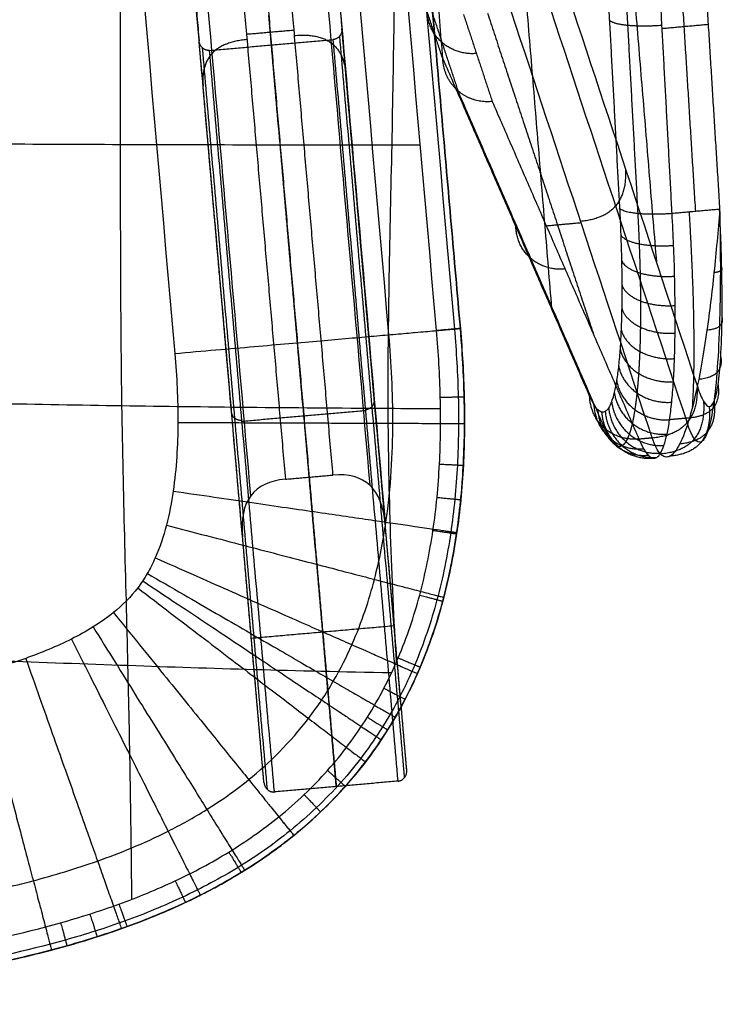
# Model space of a CAD drawing. Header units: millimetres. Extents: x 566 to 1152, y 123 to 715.
# Tile 3 of 34: x 1002 to 1149, y 123 to 329. Entities that reach past the tile are written whole.
import ezdxf

# ---------------------------------------------------------------- set-up
doc = ezdxf.new("R2010")
doc.units = ezdxf.units.MM
for name, color, linetype, true_color in [('Solide2$Calque 03', 7, 'Continuous', 0x090f6c), ('Solide2$Calque 04', 7, 'Continuous', 0x0c0471), ('Solide2$Calque 05', 7, 'Continuous', 0x1f1eaa)]:
    doc.layers.add(name, color=color, linetype=linetype, true_color=true_color)

msp = doc.modelspace()

# ---------------------------------------------------------------- linework, layer by layer
at = {"layer": 'Solide2$Calque 03'}
for points, knots in [([(1025.21, 144.71, -106.36), (1025.06, 162.8, -106.36), (1024.45, 196.02, -106.36), (1022.88, 247.93, -106.36), (1022.86, 302.61, -106.36), (1022.81, 357.36, -106.36), (1023.1, 412.26, -106.36), (1023.41, 467.21, -106.36), (1024.69, 513.23, -106.36), (1025.05, 540.56, -106.36), (1025.17, 549.91, -106.36)], [136.762392, 136.762392, 136.762392, 136.762392, 184.164769, 239.364758, 294.564747, 349.764735, 404.964724, 460.164713, 515.364702, 541.973587, 541.973587, 541.973587, 541.973587]), ([(1080.61, 194.39, -106.36), (1079.59, 212.12, -106.36), (1078.31, 248.19, -106.36), (1079.82, 302.51, -106.36), (1080.28, 340, -106.36), (1080.58, 359.1, -106.36), (1080.59, 359.77, -106.36)], [186.453273, 186.453273, 186.453273, 186.453273, 239.364758, 294.564747, 349.764735, 351.801274, 351.801274, 351.801274, 351.801274]), ([(1085.6, 302.53, -106.36), (1083.58, 302.53, -106.36), (1059.66, 302.53, -106.36), (1023.08, 302.58, -106.36), (969.21, 302.88, -106.36), (914.27, 303.24, -106.36), (858.78, 303.39, -106.36), (803.28, 303.24, -106.36), (748.34, 302.88, -106.36), (694.48, 302.58, -106.36), (657.89, 302.53, -106.36), (633.97, 302.53, -106.36), (631.95, 302.53, -106.36)], [-226.804022, -226.804022, -226.804022, -226.804022, -221.830282, -166.372715, -110.915148, -55.45758, -0.000013, 55.457554, 110.915121, 166.372688, 221.830255, 226.804013, 226.804013, 226.804013, 226.804013]), ([(1092.73, 264.05, -105.11), (1093.14, 259.33, -105.11), (1093.42, 254.6, -105.11), (1093.66, 245.11, -105.11), (1093.61, 240.36, -105.11), (1093.23, 233.21, -105.11), (1093.06, 230.82, -105.11), (1092.59, 226.08, -105.11), (1092.31, 223.72, -105.11), (1091.26, 216.67, -105.11), (1090.32, 212.01, -105.11), (1087.86, 202.8, -105.11), (1086.33, 198.25, -105.11), (1083.49, 191.54, -105.11), (1082.44, 189.31, -105.11), (1080.2, 184.99, -105.11), (1079, 182.88, -105.11), (1075.14, 176.72, -105.11), (1072.23, 172.83, -105.11), (1067.36, 167.36, -105.11), (1065.65, 165.6, -105.11), (1062.09, 162.22, -105.11), (1060.25, 160.6, -105.11), (1058.35, 159.06, -105.11)], [0, 0, 0, 0, 0.0139687, 0.0139687, 0.0279373, 0.0279373, 0.0349216, 0.0349216, 0.041906, 0.041906, 0.0558746, 0.0558746, 0.0698433, 0.0698433, 0.0768276, 0.0768276, 0.0838119, 0.0838119, 0.0977806, 0.0977806, 0.1047649, 0.1047649, 0.1117492, 0.1117492, 0.1117492, 0.1117492]), ([(1093.98, 264.16, -101.36), (1094.39, 259.41, -101.36), (1094.67, 254.66, -101.36), (1094.91, 245.12, -101.36), (1094.86, 240.33, -101.36), (1094.48, 233.13, -101.36), (1094.3, 230.72, -101.36), (1093.84, 225.94, -101.36), (1093.55, 223.56, -101.36), (1092.49, 216.44, -101.36), (1091.55, 211.74, -101.36), (1089.05, 202.43, -101.36), (1087.5, 197.83, -101.36), (1084.62, 191.02, -101.36), (1083.57, 188.77, -101.36), (1081.29, 184.38, -101.36), (1080.07, 182.25, -101.36), (1076.16, 176, -101.36), (1073.21, 172.06, -101.36), (1068.27, 166.51, -101.36), (1066.53, 164.71, -101.36), (1062.93, 161.29, -101.36), (1061.06, 159.65, -101.36), (1059.13, 158.09, -101.36)], [0, 0, 0, 0, 0.0139687, 0.0139687, 0.0279373, 0.0279373, 0.0349216, 0.0349216, 0.041906, 0.041906, 0.0558746, 0.0558746, 0.0698433, 0.0698433, 0.0768276, 0.0768276, 0.0838119, 0.0838119, 0.0977806, 0.0977806, 0.1047649, 0.1047649, 0.1117492, 0.1117492, 0.1117492, 0.1117492]), ([(1059.13, 158.09, -56.36), (1064.16, 162.16, -56.36), (1069.51, 167.42, -56.36), (1075.28, 174.97, -56.36), (1076.38, 176.52, -56.36), (1078.47, 179.66, -56.36), (1079.44, 181.22, -56.36), (1082.22, 186, -56.36), (1083.72, 189.03, -56.36), (1087.57, 197.76, -56.36), (1089.24, 203.02, -56.36), (1091.78, 212.76, -56.36), (1092.63, 217.27, -56.36), (1094.46, 229.87, -56.36), (1094.82, 237.29, -56.36), (1094.87, 251.28, -56.36), (1094.53, 257.82, -56.36), (1093.98, 264.16, -56.36)], [0, 0, 0, 0, 0.00721987, 0.00721987, 0.00902483, 0.00902483, 0.0108298, 0.0108298, 0.01443973, 0.01443973, 0.0216596, 0.0216596, 0.02887946, 0.02887946, 0.04331919, 0.04331919, 0.05775893, 0.05775893, 0.05775893, 0.05775893]), ([(1059.13, 158.09, -78.86), (1066.77, 164.27, -78.86), (1073.25, 171.46, -78.86), (1079.16, 180.77, -78.86), (1079.79, 181.82, -78.86), (1081.02, 183.94, -78.86), (1081.61, 185.01, -78.86), (1083.31, 188.25, -78.86), (1084.36, 190.44, -78.86), (1087.24, 197.13, -78.86), (1088.83, 201.72, -78.86), (1090.44, 207.61, -78.86), (1090.75, 208.79, -78.86), (1091.32, 211.18, -78.86), (1091.59, 212.37, -78.86), (1092.34, 215.95, -78.86), (1092.77, 218.34, -78.86), (1093.85, 225.53, -78.86), (1094.32, 230.33, -78.86), (1094.85, 239.96, -78.86), (1094.91, 244.79, -78.86), (1094.68, 254.46, -78.86), (1094.4, 259.3, -78.86), (1093.98, 264.16, -78.86)], [0, 0, 0, 0, 0.25, 0.25, 0.28125, 0.28125, 0.3125, 0.3125, 0.375, 0.375, 0.5, 0.5, 0.53125, 0.53125, 0.5625, 0.5625, 0.625, 0.625, 0.75, 0.75, 0.875, 0.875, 1, 1, 1, 1]), ([(1049.69, 169.75, -26.36), (1053.94, 173.18, -26.36), (1058.38, 177.55, -26.36), (1063.16, 183.82, -26.36), (1064.08, 185.1, -26.36), (1065.81, 187.71, -26.36), (1066.62, 189.01, -26.36), (1068.93, 192.99, -26.36), (1070.19, 195.53, -26.36), (1073.45, 202.91, -26.36), (1074.89, 207.43, -26.36), (1077.1, 215.9, -26.36), (1077.85, 219.89, -26.36), (1079.49, 231.13, -26.36), (1079.83, 237.89, -26.36), (1079.87, 250.79, -26.36), (1079.55, 256.89, -26.36), (1079.03, 262.85, -26.36)], [0, 0, 0, 0, 0.00721987, 0.00721987, 0.00902483, 0.00902483, 0.0108298, 0.0108298, 0.01443973, 0.01443973, 0.0216596, 0.0216596, 0.02887946, 0.02887946, 0.04331919, 0.04331919, 0.05775893, 0.05775893, 0.05775893, 0.05775893]), ([(1055.99, 161.97, -106.36), (1057.82, 163.46, -106.36), (1059.58, 165, -106.36), (1062.99, 168.24, -106.36), (1064.63, 169.94, -106.36), (1069.29, 175.17, -106.36), (1072.07, 178.89, -106.36), (1075.76, 184.78, -106.36), (1076.92, 186.8, -106.36), (1079.07, 190.95, -106.36), (1080.07, 193.09, -106.36), (1082.8, 199.54, -106.36), (1084.28, 203.93, -106.36), (1086.66, 212.83, -106.36), (1087.57, 217.35, -106.36), (1088.59, 224.2, -106.36), (1088.87, 226.5, -106.36), (1089.32, 231.13, -106.36), (1089.49, 233.46, -106.36), (1089.86, 240.45, -106.36), (1089.9, 245.11, -106.36), (1089.68, 254.42, -106.36), (1089.4, 259.07, -106.36), (1089, 263.72, -106.36)], [-0.1117492, -0.1117492, -0.1117492, -0.1117492, -0.1047649, -0.1047649, -0.0977806, -0.0977806, -0.0838119, -0.0838119, -0.0768276, -0.0768276, -0.0698433, -0.0698433, -0.0558746, -0.0558746, -0.041906, -0.041906, -0.0349216, -0.0349216, -0.0279373, -0.0279373, -0.0139687, -0.0139687, 0, 0, 0, 0]), ([(1034.2, 258.93, -16.36), (1034.63, 254.11, -16.36), (1034.87, 249.3, -16.36), (1034.83, 239.7, -16.36), (1034.56, 234.91, -16.36), (1033.52, 227.75, -16.36), (1033.06, 225.35, -16.36), (1031.84, 220.66, -16.36), (1031.08, 218.37, -16.36), (1029.62, 215.05, -16.36), (1029.07, 213.96, -16.36), (1028.15, 212.37, -16.36), (1027.83, 211.86, -16.36), (1027.16, 210.85, -16.36), (1026.81, 210.35, -16.36), (1024.98, 207.96, -16.36), (1023.27, 206.25, -16.36), (1021.37, 204.71, -16.36)], [-0.05775893, -0.05775893, -0.05775893, -0.05775893, -0.04331919, -0.04331919, -0.02887946, -0.02887946, -0.0216596, -0.0216596, -0.01443973, -0.01443973, -0.0108298, -0.0108298, -0.00902483, -0.00902483, -0.00721987, -0.00721987, 0, 0, 0, 0]), ([(1089.84, 247.35, -106.36), (1086.01, 247.36, -106.36), (1060.63, 247.48, -106.36), (1023.59, 247.87, -106.36), (969.67, 248.94, -106.36), (914.48, 249.67, -106.36), (858.78, 249.91, -106.36), (803.07, 249.67, -106.36), (747.88, 248.94, -106.36), (693.97, 247.87, -106.36), (656.93, 247.48, -106.36), (631.55, 247.36, -106.36), (627.72, 247.35, -106.36)], [-231.051035, -231.051035, -231.051035, -231.051035, -221.830282, -166.372715, -110.915148, -55.45758, -0.000013, 55.457554, 110.915121, 166.372688, 221.830255, 231.051048, 231.051048, 231.051048, 231.051048]), ([(1021.37, 204.71, -16.36), (1020.01, 203.61, -16.36), (1018.59, 202.62, -16.36), (1015.65, 200.79, -16.36), (1014.13, 199.95, -16.36), (1009.48, 197.61, -16.36), (1006.25, 196.29, -16.36), (999.74, 193.98, -16.36), (996.43, 192.99, -16.36), (989.76, 191.22, -16.36), (986.38, 190.46, -16.36), (976.19, 188.4, -16.36), (969.34, 187.38, -16.36), (955.6, 185.73, -16.36), (948.71, 185.12, -16.36), (927.98, 183.68, -16.36), (914.14, 183.24, -16.36), (886.46, 182.76, -16.36), (872.62, 182.74, -16.36), (858.78, 182.74, -16.36)], [-0.1660899, -0.1660899, -0.1660899, -0.1660899, -0.1608996, -0.1608996, -0.1557093, -0.1557093, -0.1453287, -0.1453287, -0.1349481, -0.1349481, -0.1245674, -0.1245674, -0.1038062, -0.1038062, -0.083045, -0.083045, -0.0415225, -0.0415225, 0, 0, 0, 0]), ([(1079.58, 192.1, -106.36), (1059.08, 192.43, -106.36), (1024.52, 193.55, -106.36), (969.84, 195.62, -106.36), (914.47, 196.49, -106.36), (858.78, 196.67, -106.36), (803.09, 196.49, -106.36), (747.71, 195.62, -106.36), (693.03, 193.55, -106.36), (658.47, 192.43, -106.36), (637.97, 192.1, -106.36)], [-220.801607, -220.801607, -220.801607, -220.801607, -166.372715, -110.915148, -55.45758, -0.000013, 55.457554, 110.915121, 166.372688, 220.801412, 220.801412, 220.801412, 220.801412]), ([(858.78, 137.74, -26.36), (872.7, 137.74, -26.36), (886.77, 137.76, -26.36), (915.39, 138.26, -26.36), (929.92, 138.7, -26.36), (952.42, 140.27, -26.36), (960.02, 140.94, -26.36), (975.6, 142.8, -26.36), (983.57, 143.99, -26.36), (996.02, 146.49, -26.36), (1000.24, 147.45, -26.36), (1008.92, 149.74, -26.36), (1013.38, 151.07, -26.36), (1022.7, 154.37, -26.36), (1027.58, 156.34, -26.36), (1035.42, 160.28, -26.36), (1038.11, 161.77, -26.36), (1043.71, 165.25, -26.36), (1046.65, 167.28, -26.36), (1049.69, 169.75, -26.36)], [0, 0, 0, 0, 0.0415225, 0.0415225, 0.083045, 0.083045, 0.1038062, 0.1038062, 0.1245674, 0.1245674, 0.1349481, 0.1349481, 0.1453287, 0.1453287, 0.1557093, 0.1557093, 0.1608996, 0.1608996, 0.1660899, 0.1660899, 0.1660899, 0.1660899]), ([(858.78, 127.74, -106.36), (875.75, 127.74, -106.36), (892.71, 127.78, -106.36), (918.16, 128.39, -106.36), (926.64, 128.68, -106.36), (943.56, 129.58, -106.36), (952, 130.18, -106.36), (968.81, 131.84, -106.36), (977.18, 132.9, -106.36), (993.82, 135.72, -106.36), (1002.1, 137.48, -106.36), (1012.34, 140.37, -106.36), (1014.39, 140.98, -106.36), (1018.47, 142.28, -106.36), (1020.5, 142.97, -106.36), (1026.53, 145.16, -106.36), (1030.47, 146.78, -106.36), (1038.15, 150.39, -106.36), (1041.89, 152.38, -106.36), (1049.13, 156.81, -106.36), (1052.63, 159.26, -106.36), (1055.99, 161.97, -106.36)], [-0.2033812, -0.2033812, -0.2033812, -0.2033812, -0.1525359, -0.1525359, -0.1271132, -0.1271132, -0.1016906, -0.1016906, -0.0762679, -0.0762679, -0.0508453, -0.0508453, -0.0444896, -0.0444896, -0.038134, -0.038134, -0.0254226, -0.0254226, -0.0127113, -0.0127113, 0, 0, 0, 0]), ([(1058.35, 159.06, -105.11), (1054.85, 156.23, -105.11), (1051.22, 153.69, -105.11), (1043.72, 149.1, -105.11), (1039.85, 147.05, -105.11), (1031.95, 143.33, -105.11), (1027.91, 141.67, -105.11), (1021.73, 139.43, -105.11), (1019.65, 138.72, -105.11), (1015.49, 137.39, -105.11), (1013.4, 136.77, -105.11), (1002.96, 133.83, -105.11), (994.56, 132.04, -105.11), (977.7, 129.18, -105.11), (969.24, 128.11, -105.11), (952.3, 126.44, -105.11), (943.8, 125.84, -105.11), (926.8, 124.94, -105.11), (918.28, 124.64, -105.11), (892.75, 124.03, -105.11), (875.75, 123.99, -105.11), (858.78, 123.99, -105.11)], [0, 0, 0, 0, 0.0127113, 0.0127113, 0.0254226, 0.0254226, 0.038134, 0.038134, 0.0444896, 0.0444896, 0.0508453, 0.0508453, 0.0762679, 0.0762679, 0.1016906, 0.1016906, 0.1271132, 0.1271132, 0.1525359, 0.1525359, 0.2033812, 0.2033812, 0.2033812, 0.2033812]), ([(1059.13, 158.09, -101.36), (1055.59, 155.22, -101.36), (1051.91, 152.65, -101.36), (1044.33, 148.01, -101.36), (1040.42, 145.93, -101.36), (1032.44, 142.18, -101.36), (1028.37, 140.51, -101.36), (1022.14, 138.25, -101.36), (1020.05, 137.54, -101.36), (1015.85, 136.2, -101.36), (1013.75, 135.57, -101.36), (1003.24, 132.61, -101.36), (994.8, 130.82, -101.36), (977.88, 127.95, -101.36), (969.39, 126.87, -101.36), (952.4, 125.19, -101.36), (943.89, 124.59, -101.36), (926.85, 123.69, -101.36), (918.32, 123.39, -101.36), (892.76, 122.78, -101.36), (875.76, 122.74, -101.36), (858.78, 122.74, -101.36)], [0, 0, 0, 0, 0.0127113, 0.0127113, 0.0254226, 0.0254226, 0.038134, 0.038134, 0.0444896, 0.0444896, 0.0508453, 0.0508453, 0.0762679, 0.0762679, 0.1016906, 0.1016906, 0.1271132, 0.1271132, 0.1525359, 0.1525359, 0.2033812, 0.2033812, 0.2033812, 0.2033812]), ([(858.78, 122.74, -56.36), (872.72, 122.74, -56.36), (886.87, 122.76, -56.36), (915.81, 123.26, -56.36), (930.56, 123.71, -56.36), (953.66, 125.32, -56.36), (961.49, 126.01, -56.36), (977.68, 127.95, -56.36), (986.03, 129.18, -56.36), (999.23, 131.84, -56.36), (1003.73, 132.86, -56.36), (1013.08, 135.33, -56.36), (1017.92, 136.77, -56.36), (1028.18, 140.4, -56.36), (1033.62, 142.59, -56.36), (1042.51, 147.06, -56.36), (1045.6, 148.76, -56.36), (1052.09, 152.8, -56.36), (1055.53, 155.17, -56.36), (1059.13, 158.09, -56.36)], [0, 0, 0, 0, 0.0415225, 0.0415225, 0.083045, 0.083045, 0.1038062, 0.1038062, 0.1245674, 0.1245674, 0.1349481, 0.1349481, 0.1453287, 0.1453287, 0.1557093, 0.1557093, 0.1608996, 0.1608996, 0.1660899, 0.1660899, 0.1660899, 0.1660899]), ([(858.78, 122.74, -78.86), (867.4, 122.74, -78.86), (876.03, 122.75, -78.86), (893.28, 122.88, -78.86), (901.91, 122.99, -78.86), (919.16, 123.41, -78.86), (927.78, 123.72, -78.86), (945, 124.66, -78.86), (953.59, 125.29, -78.86), (970.73, 127.03, -78.86), (979.27, 128.14, -78.86), (989.91, 130, -78.86), (992.04, 130.4, -78.86), (996.27, 131.24, -78.86), (998.38, 131.68, -78.86), (1004.68, 133.1, -78.86), (1008.85, 134.16, -78.86), (1017.1, 136.55, -78.86), (1021.18, 137.87, -78.86), (1029.24, 140.86, -78.86), (1033.21, 142.52, -78.86), (1038.1, 144.85, -78.86), (1039.08, 145.33, -78.86), (1041.01, 146.32, -78.86), (1041.97, 146.82, -78.86), (1044.83, 148.37, -78.86), (1046.7, 149.45, -78.86), (1052.21, 152.86, -78.86), (1055.75, 155.35, -78.86), (1059.13, 158.09, -78.86)], [0, 0, 0, 0, 0.125, 0.125, 0.25, 0.25, 0.375, 0.375, 0.5, 0.5, 0.625, 0.625, 0.65625, 0.65625, 0.6875, 0.6875, 0.75, 0.75, 0.8125, 0.8125, 0.875, 0.875, 0.890625, 0.890625, 0.90625, 0.90625, 0.9375, 0.9375, 1, 1, 1, 1])]:
    msp.add_open_spline(points, degree=3, knots=knots, dxfattribs=at)
for points, degree in [([(1078.69, 438.89, -101.36), (1086.33, 351.52, -101.36), (1093.98, 264.16, -101.36)], 2), ([(1093.98, 264.16, -56.36), (1086.33, 351.52, -56.36), (1078.69, 438.89, -56.36)], 2), ([(1078.69, 438.89, -78.86), (1086.33, 351.52, -78.86), (1093.98, 264.16, -78.86)], 2), ([(1079.03, 262.85, -26.36), (1073.94, 321.09, -26.36), (1068.84, 379.34, -26.36), (1063.75, 437.58, -26.36)], 3), ([(1089, 263.72, -106.36), (1083.9, 321.96, -106.36), (1078.8, 380.21, -106.36), (1073.71, 438.45, -106.36)], 3), ([(1077.44, 438.78, -105.11), (1082.54, 380.54, -105.11), (1087.64, 322.29, -105.11), (1092.73, 264.05, -105.11)], 3), ([(1018.92, 433.66, -16.36), (1024.01, 375.42, -16.36), (1029.11, 317.17, -16.36), (1034.2, 258.93, -16.36)], 3), ([(1034.2, 258.93, -16.36), (1093.98, 264.16, -16.36), (1093.98, 264.16, -56.36)], 2), ([(1093.98, 264.16, -101.36), (1093.98, 264.16, -106.36), (1089, 263.72, -106.36)], 2), ([(1093.98, 264.16, -101.36), (1093.98, 264.16, -78.86), (1093.98, 264.16, -56.36)], 2), ([(1089.79, 249.76, -106.36), (1094.79, 249.89, -106.36), (1094.79, 249.89, -101.36)], 2), ([(1094.8, 249.62, -56.36), (1094.8, 249.62, -78.86), (1094.8, 249.62, -101.36)], 2), ([(1034.85, 244.5, -16.36), (1094.85, 244.28, -16.36), (1094.85, 244.28, -56.36)], 2), ([(1089.61, 235.79, -106.36), (1094.61, 235.53, -106.36), (1094.61, 235.53, -101.36)], 2), ([(1094.59, 235.15, -56.36), (1094.59, 235.15, -78.86), (1094.59, 235.15, -101.36)], 2), ([(1033.87, 230.14, -16.36), (1093.24, 221.47, -16.36), (1093.24, 221.47, -56.36)], 2), ([(1089.09, 228.82, -106.36), (1094.07, 228.33, -106.36), (1094.07, 228.33, -101.36)], 2), ([(1032.45, 223, -16.36), (1090.51, 207.89, -16.36), (1090.51, 207.89, -56.36)], 2), ([(1088.25, 221.92, -106.36), (1093.2, 221.19, -106.36), (1093.2, 221.19, -101.36)], 2), ([(1093.13, 220.74, -56.36), (1093.13, 220.74, -78.86), (1093.13, 220.74, -101.36)], 2), ([(1030.1, 216.16, -16.36), (1085, 191.94, -16.36), (1085, 191.94, -56.36)], 2), ([(1028.46, 212.9, -16.36), (1080.37, 182.81, -16.36), (1080.37, 182.81, -56.36)], 2), ([(1091.84, 213.56, -56.36), (1091.84, 213.56, -78.86), (1091.84, 213.56, -101.36)], 2), ([(1027.49, 211.35, -16.36), (1077.43, 178.09, -16.36), (1077.43, 178.09, -56.36)], 2), ([(1026.44, 209.88, -16.36), (1074.12, 173.46, -16.36), (1074.12, 173.46, -56.36)], 2), ([(1085.47, 208.38, -106.36), (1090.3, 207.08, -106.36), (1090.3, 207.08, -101.36)], 2), ([(1091.04, 209.99, -56.36), (1091.04, 209.99, -78.86), (1091.04, 209.99, -101.36)], 2), ([(1090.12, 206.43, -56.36), (1090.12, 206.43, -78.86), (1090.12, 206.43, -101.36)], 2), ([(1021.37, 204.71, -16.36), (1059.13, 158.09, -16.36), (1059.13, 158.09, -56.36)], 2), ([(1017.12, 201.7, -16.36), (1048.84, 150.78, -16.36), (1048.84, 150.78, -56.36)], 2), ([(1012.58, 199.17, -16.36), (1039.55, 145.57, -16.36), (1039.55, 145.57, -56.36)], 2), ([(1003, 195.13, -16.36), (1023.05, 138.58, -16.36), (1023.05, 138.58, -56.36)], 2), ([(1080.98, 195.24, -106.36), (1085.58, 193.29, -106.36), (1085.58, 193.29, -101.36)], 2), ([(993.09, 192.1, -16.36), (1008.41, 134.09, -16.36), (1008.41, 134.09, -56.36)], 2), ([(1085.32, 192.67, -56.36), (1085.32, 192.67, -78.86), (1085.32, 192.67, -101.36)], 2), ([(1077.99, 188.88, -106.36), (1082.43, 186.58, -106.36), (1082.43, 186.58, -101.36)], 2), ([(1082.18, 186.09, -56.36), (1082.18, 186.09, -78.86), (1082.18, 186.09, -101.36)], 2), ([(1074.53, 182.82, -106.36), (1078.77, 180.16, -106.36), (1078.77, 180.16, -101.36)], 2), ([(1080.41, 182.88, -56.36), (1080.41, 182.88, -78.86), (1080.41, 182.88, -101.36)], 2), ([(1078.5, 179.74, -56.36), (1078.5, 179.74, -78.86), (1078.5, 179.74, -101.36)], 2), ([(1066.18, 171.68, -106.36), (1069.91, 168.36, -106.36), (1069.91, 168.36, -101.36)], 2), ([(1061.28, 166.62, -106.36), (1064.73, 163, -106.36), (1064.73, 163, -101.36)], 2), ([(1059.13, 158.09, -101.36), (1059.13, 158.09, -106.36), (1055.99, 161.97, -106.36)], 2), ([(1059.13, 158.09, -101.36), (1059.13, 158.09, -78.86), (1059.13, 158.09, -56.36)], 2), ([(1045.51, 154.59, -106.36), (1048.12, 150.33, -106.36), (1048.12, 150.33, -101.36)], 2), ([(1048.54, 150.59, -56.36), (1048.54, 150.59, -78.86), (1048.54, 150.59, -101.36)], 2), ([(1034.31, 148.58, -106.36), (1036.43, 144.06, -106.36), (1036.43, 144.06, -101.36)], 2), ([(1042.93, 147.34, -56.36), (1042.93, 147.34, -78.86), (1042.93, 147.34, -101.36)], 2), ([(1037.13, 144.39, -56.36), (1037.13, 144.39, -78.86), (1037.13, 144.39, -101.36)], 2), ([(1040.05, 145.82, -56.36), (1040.05, 145.82, -78.86), (1040.05, 145.82, -101.36)], 2), ([(1022.51, 143.7, -106.36), (1024.22, 139, -106.36), (1024.22, 139, -101.36)], 2), ([(1016.43, 141.63, -106.36), (1017.95, 136.87, -106.36), (1017.95, 136.87, -101.36)], 2), ([(1010.3, 139.79, -106.36), (1011.65, 134.98, -106.36), (1011.65, 134.98, -101.36)], 2), ([(1025.21, 139.37, -56.36), (1025.21, 139.37, -78.86), (1025.21, 139.37, -101.36)], 2), ([(1012.97, 135.35, -56.36), (1012.97, 135.35, -78.86), (1012.97, 135.35, -101.36)], 2)]:
    msp.add_open_spline(points, degree=degree, dxfattribs=at)
at = {"layer": 'Solide2$Calque 04'}
for points, degree in [([(1041.06, 418.9, -99.95), (1049.21, 325.76, -283.45), (1057.36, 232.62, -466.95)], 2), ([(1046.04, 419.34, -99.95), (1054.19, 326.2, -283.45), (1062.34, 233.05, -466.95)], 2), ([(1067.32, 233.49, -466.95), (1059.17, 326.63, -283.45), (1051.02, 419.77, -99.95)], 2), ([(1058.74, 417.63, -99.95), (1064.17, 355.54, -222.28), (1069.61, 293.44, -344.61), (1075.04, 231.35, -466.95)], 3), ([(1050.13, 229.17, -466.95), (1044.7, 291.26, -344.61), (1039.27, 353.36, -222.28), (1033.84, 415.45, -99.95)], 3), ([(1061.97, 409.47, -99.95), (1065.57, 368.21, -99.95), (1069.18, 326.96, -99.95)], 2), ([(1061.97, 409.47, -99.95), (1067.4, 347.37, -222.28), (1072.83, 285.28, -344.61), (1078.26, 223.18, -466.95)], 3), ([(1032.08, 406.85, -99.95), (1035.69, 365.6, -99.95), (1039.3, 324.35, -99.95)], 2), ([(1048.38, 220.57, -466.95), (1042.94, 282.66, -344.61), (1037.51, 344.76, -222.28), (1032.08, 406.85, -99.95)], 3), ([(1054.43, 323.49, -99.95), (1054.16, 326.62, -99.95), (1053.88, 329.74, -99.95)], 2), ([(1049.21, 325.76, -283.45), (1054.19, 326.2, -283.45), (1059.17, 326.63, -283.45)], 2), ([(1059.27, 325.48, -285.72), (1069.24, 326.35, -285.72), (1070.01, 317.48, -281.18)], 2), ([(1082.76, 171.77, -466.95), (1075.97, 249.37, -283.45), (1069.18, 326.96, -99.95)], 2), ([(1052.87, 169.16, -466.95), (1046.09, 246.75, -283.45), (1039.3, 324.35, -99.95)], 2), ([(1049.31, 324.61, -285.72), (1039.35, 323.74, -285.72), (1040.13, 314.86, -281.18)], 2), ([(1041.48, 322.36, -99.95), (1054.43, 323.49, -99.95), (1067.38, 324.62, -99.95)], 2), ([(1068.01, 168.3, -466.95), (1061.22, 245.9, -283.45), (1054.43, 323.49, -99.95)], 2), ([(1080.96, 169.44, -466.95), (1074.17, 247.03, -283.45), (1067.38, 324.62, -99.95)], 2), ([(1082.31, 170.19, -466.95), (1075.52, 247.79, -283.45), (1068.73, 325.38, -99.95)], 2), ([(1053.59, 167.68, -466.95), (1046.8, 245.27, -283.45), (1040.01, 322.87, -99.95)], 2), ([(1055.06, 167.17, -466.95), (1048.27, 244.76, -283.45), (1041.48, 322.36, -99.95)], 2), ([(1075.97, 249.37, -283.45), (1073.04, 282.85, -283.45), (1070.11, 316.32, -283.45)], 2), ([(1046.09, 246.75, -283.45), (1043.16, 280.23, -283.45), (1040.23, 313.71, -283.45)], 2), ([(1072.46, 289.54, -336.22), (1072.46, 289.54, -262.33), (1072.46, 289.54, -188.45)], 2), ([(1042.57, 286.92, -336.22), (1042.57, 286.92, -262.33), (1042.57, 286.92, -188.45)], 2), ([(1048.27, 244.76, -283.45), (1061.22, 245.9, -283.45), (1074.17, 247.03, -283.45)], 2), ([(1057.36, 232.62, -466.95), (1062.34, 233.05, -466.95), (1067.32, 233.49, -466.95)], 2), ([(1062.34, 233.05, -466.95), (1065.17, 200.68, -466.95), (1068.01, 168.3, -466.95)], 2), ([(1078.26, 223.18, -466.95), (1077.61, 230.64, -466.95), (1073.96, 234.07, -466.95), (1067.32, 233.49, -466.95)], 3), ([(1057.36, 232.62, -466.95), (1050.72, 232.04, -466.95), (1047.72, 228.02, -466.95), (1048.38, 220.57, -466.95)], 3), ([(1082.76, 171.77, -466.95), (1080.51, 197.48, -466.95), (1078.26, 223.18, -466.95)], 2), ([(1052.87, 169.16, -466.95), (1050.63, 194.86, -466.95), (1048.38, 220.57, -466.95)], 2), ([(1050.23, 199.37, -466.95), (1065.17, 200.68, -466.95), (1080.12, 201.99, -466.95)], 2), ([(1080.96, 169.44, -466.95), (1068.01, 168.3, -466.95), (1055.06, 167.17, -466.95)], 2)]:
    msp.add_open_spline(points, degree=degree, dxfattribs=at)
for points, knots in [([(1069.18, 326.96, -99.95), (1069.19, 326.9, -99.95), (1069.19, 326.78, -99.95), (1069.19, 326.59, -99.95), (1069.17, 326.4, -99.95), (1069.13, 326.2, -99.95), (1069.07, 326.01, -99.95), (1069, 325.82, -99.95), (1068.91, 325.64, -99.95), (1068.8, 325.46, -99.95), (1068.67, 325.3, -99.95), (1068.53, 325.15, -99.95), (1068.39, 325.02, -99.95), (1068.23, 324.91, -99.95), (1068.06, 324.82, -99.95), (1067.89, 324.74, -99.95), (1067.72, 324.68, -99.95), (1067.55, 324.64, -99.95), (1067.44, 324.63, -99.95), (1067.38, 324.62, -99.95)], [-3.277478, -3.277478, -3.277478, -3.277478, -3.093752, -2.904383, -2.710082, -2.511695, -2.310177, -2.10657, -1.901957, -1.697429, -1.494034, -1.292749, -1.094444, -0.899862, -0.709619, -0.524197, -0.343961, -0.169171, 0, 0, 0, 0]), ([(1041.48, 322.36, -99.95), (1041.42, 322.35, -99.95), (1041.31, 322.35, -99.95), (1041.13, 322.36, -99.95), (1040.95, 322.38, -99.95), (1040.77, 322.43, -99.95), (1040.6, 322.49, -99.95), (1040.42, 322.58, -99.95), (1040.25, 322.68, -99.95), (1040.09, 322.8, -99.95), (1039.94, 322.94, -99.95), (1039.8, 323.09, -99.95), (1039.68, 323.25, -99.95), (1039.57, 323.43, -99.95), (1039.48, 323.61, -99.95), (1039.41, 323.79, -99.95), (1039.36, 323.98, -99.95), (1039.32, 324.16, -99.95), (1039.3, 324.29, -99.95), (1039.3, 324.35, -99.95)], [0, 0, 0, 0, 0.169171, 0.343961, 0.524197, 0.709619, 0.899862, 1.094444, 1.292749, 1.494034, 1.697429, 1.901957, 2.10657, 2.310177, 2.511695, 2.710082, 2.904383, 3.093752, 3.277478, 3.277478, 3.277478, 3.277478]), ([(1080.96, 169.44, -466.95), (1081.01, 169.44, -466.95), (1081.13, 169.46, -466.95), (1081.3, 169.49, -466.95), (1081.47, 169.55, -466.95), (1081.64, 169.63, -466.95), (1081.8, 169.72, -466.95), (1081.96, 169.83, -466.95), (1082.11, 169.97, -466.95), (1082.25, 170.11, -466.95), (1082.37, 170.27, -466.95), (1082.48, 170.45, -466.95), (1082.57, 170.63, -466.95), (1082.65, 170.82, -466.95), (1082.71, 171.01, -466.95), (1082.74, 171.21, -466.95), (1082.77, 171.4, -466.95), (1082.77, 171.59, -466.95), (1082.77, 171.71, -466.95), (1082.76, 171.77, -466.95)], [0, 0, 0, 0, 0.169171, 0.343961, 0.524197, 0.709619, 0.899862, 1.094444, 1.292749, 1.494034, 1.697429, 1.901957, 2.10657, 2.310177, 2.511695, 2.710082, 2.904383, 3.093752, 3.277478, 3.277478, 3.277478, 3.277478]), ([(1052.87, 169.16, -466.95), (1052.88, 169.1, -466.95), (1052.9, 168.97, -466.95), (1052.93, 168.79, -466.95), (1052.99, 168.6, -466.95), (1053.06, 168.42, -466.95), (1053.15, 168.24, -466.95), (1053.26, 168.06, -466.95), (1053.38, 167.9, -466.95), (1053.52, 167.75, -466.95), (1053.67, 167.61, -466.95), (1053.83, 167.49, -466.95), (1054, 167.39, -466.95), (1054.17, 167.3, -466.95), (1054.35, 167.24, -466.95), (1054.53, 167.2, -466.95), (1054.71, 167.17, -466.95), (1054.89, 167.16, -466.95), (1055, 167.16, -466.95), (1055.06, 167.17, -466.95)], [-3.277478, -3.277478, -3.277478, -3.277478, -3.093752, -2.904383, -2.710082, -2.511695, -2.310177, -2.10657, -1.901957, -1.697429, -1.494034, -1.292749, -1.094444, -0.899862, -0.709619, -0.524197, -0.343961, -0.169171, 0, 0, 0, 0])]:
    msp.add_open_spline(points, degree=3, knots=knots, dxfattribs=at)
for points in [[(1074.15, 247.2, -283.06), (1076.15, 247.37, -283.06), (1075.99, 249.2, -283.84)], [(1048.25, 244.93, -283.06), (1046.26, 244.75, -283.06), (1046.1, 246.59, -283.84)]]:
    msp.add_rational_spline(points, [1, 0.707106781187, 1], degree=2, dxfattribs=at)
at = {"layer": 'Solide2$Calque 05'}
for points, degree in [([(1090.32, 320.68, -37.53), (1085.17, 383.12, -37.2), (1080.01, 445.56, -36.86)], 2), ([(1123.78, 414.24, 73.85), (1129.4, 346.09, 73.48), (1135.03, 277.95, 73.12)], 2), ([(1101.68, 406.34, 95.31), (1107.37, 337.35, 94.94), (1113.07, 268.35, 94.57)], 2), ([(1123.08, 367.59, 225.9), (1125.19, 328.46, 217.63), (1127.3, 289.32, 209.35)], 2), ([(1126.93, 365.89, 232.21), (1129.02, 327.05, 224), (1131.12, 288.21, 215.78)], 2), ([(1138.31, 288.21, 217.84), (1136.22, 326.96, 226.03), (1134.13, 365.7, 234.23)], 2), ([(1143.25, 288.66, 217.34), (1140.84, 327.37, 225.57), (1138.44, 366.09, 233.79)], 2), ([(1143.44, 366.54, 233.29), (1145.85, 327.83, 225.06), (1148.26, 289.11, 216.84)], 2), ([(1113.81, 342.16, -88.16), (1123.74, 312.11, -12.7), (1133.67, 282.07, 62.77), (1143.6, 252.03, 138.23)], 3), ([(1090.33, 320.51, -37.56), (1086.99, 330.63, -62.96), (1083.65, 340.74, -88.36)], 2), ([(1093.54, 313.86, -40.63), (1090.4, 323.36, -64.51), (1087.26, 332.87, -88.38)], 2), ([(1112, 333.55, -88.22), (1121.82, 303.84, -13.62), (1131.63, 274.14, 60.99), (1141.45, 244.44, 135.59)], 3), ([(1094.64, 329.89, -88.35), (1097.65, 320.77, -65.47), (1100.66, 311.66, -42.59)], 2), ([(1099.67, 330.12, -88.32), (1110.81, 296.42, -3.66), (1121.94, 262.71, 81)], 2), ([(1134.12, 241.31, 135.38), (1124.31, 271, 60.82), (1114.5, 300.68, -13.73), (1104.69, 330.36, -88.29)], 3), ([(1136.22, 326.96, 226.03), (1141.03, 327.39, 225.55), (1145.85, 327.83, 225.06)], 2), ([(1121.05, 249.99, 140.91), (1105.69, 285.33, 51.69), (1090.32, 320.68, -37.53)], 2), ([(1124.2, 243.25, 137.77), (1108.84, 278.58, 48.58), (1093.48, 313.9, -40.6)], 2), ([(1100.66, 311.66, -42.59), (1116.01, 276.36, 46.53), (1131.36, 241.06, 135.66)], 2), ([(1119.14, 286.65, 21.5), (1129.05, 287.55, 20.51), (1128.62, 297.36, 24.36)], 2), ([(1148.26, 289.11, 216.84), (1143.28, 288.66, 217.34), (1138.31, 288.21, 217.84)], 2), ([(1111.97, 285.66, 23.07), (1115.61, 285.99, 22.71), (1119.25, 286.32, 22.34)], 2), ([(1148.69, 276.81, 210.88), (1148.93, 276.03, 212.6), (1147.08, 275.86, 212.78)], 2), ([(1148.76, 266.39, 202.79), (1149.24, 264.13, 205.75), (1145.6, 263.8, 206.11)], 2), ([(1148.49, 258.19, 193.12), (1149.19, 253.98, 196.62), (1143.87, 253.5, 197.15)], 2), ([(1134.12, 241.31, 135.38), (1144.03, 242.21, 134.38), (1143.6, 252.03, 138.23)], 2), ([(1147.92, 252.36, 182.41), (1148.76, 246.05, 185.64), (1141.95, 245.44, 186.33)], 2), ([(1144.89, 248.92, 148.77), (1145.57, 238.76, 147.08), (1135.88, 237.89, 148.06)], 2), ([(1146.07, 247.84, 159.85), (1146.91, 238.26, 160.27), (1137.85, 237.44, 161.18)], 2), ([(1147.1, 248.94, 171.18), (1147.99, 240.73, 173.33), (1139.91, 240, 174.14)], 2), ([(1141.95, 245.44, 186.33), (1139.87, 245.25, 186.54), (1137.79, 245.06, 186.74)], 2), ([(1131.36, 241.06, 135.66), (1132.74, 241.19, 135.52), (1134.12, 241.31, 135.38)], 2)]:
    msp.add_open_spline(points, degree=degree, dxfattribs=at)
for points, weights, degree, knots in [([(1097.34, 321.71, -67.81), (1093.24, 321.33, -67.39), (1090.21, 323.95, -65.97), (1087.17, 326.56, -64.56), (1086.99, 330.63, -62.96)], [0.961665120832, 0.905998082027, 1, 0.905998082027, 0.961665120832], 2, [3.145426, 3.145426, 3.145426, 3.926991, 3.926991, 4.708555, 4.708555, 4.708555]), ([(1136.19, 327.58, 226.16), (1132.19, 327.25, 226.57), (1128.99, 327.58, 224.11), (1125.8, 327.9, 221.64), (1125.18, 328.69, 217.68)], [0.963572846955, 0.910589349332, 1, 0.910589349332, 0.963572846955], 2, [3.14514, 3.14514, 3.14514, 3.907089, 3.907089, 4.669038, 4.669038, 4.669038]), ([(1131.12, 288.21, 215.78), (1131.23, 286.08, 215.33), (1131.33, 283.97, 214.77), (1131.49, 279.81, 213.43), (1131.56, 277.77, 212.66), (1131.65, 273.78, 210.9), (1131.68, 271.83, 209.92), (1131.7, 268.05, 207.76), (1131.69, 266.22, 206.58), (1131.64, 262.69, 204.05), (1131.6, 260.99, 202.69), (1131.47, 257.76, 199.82), (1131.39, 256.22, 198.29), (1131.2, 253.32, 195.1), (1131.08, 251.96, 193.43), (1130.82, 249.42, 189.97), (1130.67, 248.25, 188.17), (1130.34, 246.12, 184.48), (1130.16, 245.15, 182.57), (1129.78, 243.44, 178.68), (1129.57, 242.7, 176.7), (1129.12, 241.43, 172.67), (1128.88, 240.91, 170.62), (1128.39, 240.1, 166.49), (1128.13, 239.81, 164.41), (1127.58, 239.47, 160.23), (1127.3, 239.42, 158.13), (1126.72, 239.55, 153.96), (1126.42, 239.74, 151.88), (1125.81, 240.35, 147.75), (1125.49, 240.77, 145.71), (1124.85, 241.84, 141.68), (1124.53, 242.49, 139.7), (1124.2, 243.25, 137.77)], [0.860519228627, 0.860465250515, 0.860397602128, 0.860235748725, 0.860141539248, 0.859927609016, 0.859807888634, 0.859544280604, 0.859400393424, 0.859090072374, 0.858923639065, 0.85857010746, 0.858383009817, 0.857990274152, 0.857784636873, 0.857357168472, 0.857135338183, 0.856678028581, 0.856442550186, 0.855960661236, 0.855714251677, 0.855213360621, 0.854958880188, 0.854444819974, 0.854185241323, 0.85366403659, 0.853402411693, 0.852880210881, 0.852619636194, 0.852102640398, 0.85184622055, 0.851340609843, 0.8510914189, 0.850847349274], 3, [3.353909, 3.353909, 3.353909, 3.353909, 3.462812, 3.462812, 3.571716, 3.571716, 3.680619, 3.680619, 3.789522, 3.789522, 3.898425, 3.898425, 4.007329, 4.007329, 4.116232, 4.116232, 4.225135, 4.225135, 4.334039, 4.334039, 4.442942, 4.442942, 4.551845, 4.551845, 4.660748, 4.660748, 4.769652, 4.769652, 4.878555, 4.878555, 4.987458, 4.987458, 5.096361, 5.096361, 5.096361, 5.096361]), ([(1115.9, 276.62, 45.9), (1111.77, 276.18, 46.46), (1108.74, 278.81, 48.01), (1105.72, 281.43, 49.55), (1105.6, 285.55, 51.15)], [0.960921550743, 0.904211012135, 1, 0.904211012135, 0.960921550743], 2, [3.14554, 3.14554, 3.14554, 3.934616, 3.934616, 4.723691, 4.723691, 4.723691])]:
    msp.add_rational_spline(points, weights, degree=degree, knots=knots, dxfattribs=at)
for points, weights, degree in [([(1090.32, 320.68, -37.53), (1090.33, 320.62, -37.54), (1090.33, 320.56, -37.54), (1090.33, 320.51, -37.56)], [1, 0.999980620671, 0.999980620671, 1], 3), ([(1100.66, 311.66, -42.59), (1094.87, 311.1, -41.9), (1090.59, 314.76, -39.82), (1090.33, 320.51, -37.56)], [1, 0.804737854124, 0.804737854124, 1], 3), ([(1138.31, 288.21, 217.84), (1128.78, 287.43, 218.81), (1127.3, 289.32, 209.35)], [1, 0.721038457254, 1], 2), ([(1142.6, 247.84, 190.11), (1143.54, 262.43, 211.93), (1141.92, 288.54, 217.48)], [0.981350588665, 0.890913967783, 0.952891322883], 2), ([(1127.56, 283.77, 207.87), (1129.08, 280.81, 217.06), (1138.63, 281.55, 216.06)], [1, 0.720633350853, 1], 2), ([(1127.72, 278.41, 205.83), (1129.28, 274.41, 214.64), (1138.84, 275.11, 213.61)], [1, 0.720069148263, 1], 2), ([(1127.79, 273.29, 203.24), (1129.36, 268.29, 211.57), (1138.94, 268.97, 210.5)], [1, 0.719352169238, 1], 2), ([(1127.76, 268.47, 200.15), (1129.33, 262.53, 207.9), (1138.93, 263.19, 206.78)], [1, 0.718490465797, 1], 2), ([(1127.63, 264.02, 196.57), (1129.18, 257.2, 203.65), (1138.8, 257.86, 202.5)], [1, 0.717493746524, 1], 2), ([(1127.41, 259.98, 192.57), (1128.93, 252.35, 198.89), (1138.57, 253.02, 197.69)], [1, 0.716373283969, 1], 2), ([(1127.1, 256.41, 188.18), (1128.56, 248.06, 193.67), (1138.23, 248.73, 192.42)], [1, 0.715141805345, 1], 2), ([(1126.69, 253.35, 183.46), (1128.08, 244.36, 188.04), (1137.79, 245.06, 186.74)], [1, 0.713813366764, 1], 2), ([(1131.36, 241.06, 135.66), (1121.34, 240.01, 137.03), (1121.05, 249.99, 140.91)], [1, 0.701694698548, 1], 2), ([(1126.21, 250.83, 178.46), (1127.51, 241.31, 182.07), (1137.24, 242.04, 180.74)], [1, 0.712403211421, 1], 2), ([(1121.92, 248.27, 146.1), (1122.38, 237.99, 143.28), (1132.35, 239, 141.89)], [1, 0.703186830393, 1], 2), ([(1125.01, 247.52, 167.87), (1126.08, 237.26, 169.41), (1135.89, 238.08, 168.02)], [1, 0.709403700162, 1], 2), ([(1125.65, 248.88, 173.24), (1126.84, 238.93, 175.84), (1136.61, 239.7, 174.48)], [1, 0.710927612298, 1], 2), ([(1122.76, 247.16, 151.45), (1123.39, 236.69, 149.72), (1133.31, 237.65, 148.31)], [1, 0.704722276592, 1], 2), ([(1123.56, 246.66, 156.91), (1124.35, 236.14, 156.27), (1134.23, 237.05, 154.86)], [1, 0.706282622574, 1], 2), ([(1124.31, 246.78, 162.4), (1125.25, 236.33, 162.86), (1135.09, 237.19, 161.46)], [1, 0.707849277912, 1], 2)]:
    msp.add_rational_spline(points, weights, degree=degree, dxfattribs=at)
for points, knots in [([(1127.3, 289.32, 209.35), (1127.4, 287.45, 208.96), (1127.49, 285.6, 208.46), (1127.63, 281.95, 207.29), (1127.68, 280.16, 206.6), (1127.76, 276.66, 205.06), (1127.78, 274.95, 204.19), (1127.79, 271.63, 202.3), (1127.78, 270.02, 201.26), (1127.73, 266.92, 199.03), (1127.69, 265.44, 197.84), (1127.57, 262.6, 195.31), (1127.5, 261.26, 193.97), (1127.32, 258.71, 191.17), (1127.22, 257.52, 189.7), (1126.98, 255.31, 186.66), (1126.84, 254.28, 185.08), (1126.55, 252.42, 181.83), (1126.38, 251.57, 180.16), (1126.03, 250.08, 176.75), (1125.85, 249.43, 175.01), (1125.44, 248.33, 171.47), (1125.23, 247.87, 169.68), (1124.79, 247.17, 166.06), (1124.55, 246.92, 164.23), (1124.07, 246.64, 160.57), (1123.82, 246.6, 158.74), (1123.3, 246.72, 155.08), (1123.03, 246.89, 153.26), (1122.48, 247.43, 149.65), (1122.2, 247.8, 147.86), (1121.63, 248.75, 144.34), (1121.34, 249.32, 142.61), (1121.05, 249.99, 140.91)], [3.353909, 3.353909, 3.353909, 3.353909, 3.462812, 3.462812, 3.571716, 3.571716, 3.680619, 3.680619, 3.789522, 3.789522, 3.898425, 3.898425, 4.007329, 4.007329, 4.116232, 4.116232, 4.225135, 4.225135, 4.334039, 4.334039, 4.442942, 4.442942, 4.551845, 4.551845, 4.660748, 4.660748, 4.769652, 4.769652, 4.878555, 4.878555, 4.987458, 4.987458, 5.096361, 5.096361, 5.096361, 5.096361]), ([(1148.26, 289.11, 216.84), (1147.92, 284.56, 215.95), (1147.52, 280.11, 214.58), (1146.63, 271.61, 210.98), (1146.14, 267.56, 208.74), (1145.06, 260.04, 203.49), (1144.48, 256.58, 200.48), (1143.26, 250.41, 193.83), (1142.61, 247.7, 190.19), (1141.28, 243.17, 182.46), (1140.6, 241.34, 178.37), (1139.22, 238.66, 169.92), (1138.53, 237.8, 165.57), (1137.17, 237.09, 156.8), (1136.51, 237.24, 152.39), (1135.25, 238.54, 143.72), (1134.66, 239.69, 139.46), (1134.12, 241.31, 135.38)], [4.924705, 4.924705, 4.924705, 4.924705, 5.142512, 5.142512, 5.360318, 5.360318, 5.578125, 5.578125, 5.795932, 5.795932, 6.013738, 6.013738, 6.231545, 6.231545, 6.449351, 6.449351, 6.667158, 6.667158, 6.667158, 6.667158]), ([(1148.26, 289.11, 216.84), (1148.36, 284.64, 215.75), (1148.41, 280.29, 214.19), (1148.4, 272.07, 210.24), (1148.33, 268.18, 207.85), (1148.09, 261.04, 202.35), (1147.91, 257.78, 199.26), (1147.45, 252.03, 192.5), (1147.17, 249.54, 188.85), (1146.52, 245.41, 181.16), (1146.15, 243.78, 177.13), (1145.34, 241.42, 168.86), (1144.9, 240.7, 164.63), (1143.97, 240.2, 156.16), (1143.48, 240.41, 151.91), (1142.48, 241.75, 143.59), (1141.96, 242.88, 139.51), (1141.45, 244.44, 135.59)], [4.924705, 4.924705, 4.924705, 4.924705, 5.142512, 5.142512, 5.360318, 5.360318, 5.578125, 5.578125, 5.795932, 5.795932, 6.013738, 6.013738, 6.231545, 6.231545, 6.449351, 6.449351, 6.667158, 6.667158, 6.667158, 6.667158]), ([(1143.6, 252.03, 138.23), (1144.05, 250.67, 141.63), (1144.48, 249.63, 145.16), (1145.31, 248.21, 152.39), (1145.7, 247.84, 156.1), (1146.44, 247.83, 163.6), (1146.79, 248.19, 167.39), (1147.41, 249.68, 174.96), (1147.69, 250.82, 178.73), (1148.16, 253.9, 186.1), (1148.35, 255.85, 189.69), (1148.63, 260.53, 196.55), (1148.73, 263.27, 199.8), (1148.8, 269.51, 205.78), (1148.78, 273, 208.51), (1148.61, 280.62, 213.25), (1148.46, 284.74, 215.27), (1148.26, 289.11, 216.84)], [-6.667158, -6.667158, -6.667158, -6.667158, -6.449351, -6.449351, -6.231545, -6.231545, -6.013738, -6.013738, -5.795932, -5.795932, -5.578125, -5.578125, -5.360318, -5.360318, -5.142512, -5.142512, -4.924705, -4.924705, -4.924705, -4.924705]), ([(1131.36, 241.06, 135.66), (1131.69, 240.26, 137.69), (1132.02, 239.57, 139.77), (1132.68, 238.43, 144), (1133, 237.98, 146.15), (1133.63, 237.33, 150.48), (1133.94, 237.13, 152.67), (1134.53, 236.97, 157.06), (1134.82, 237.02, 159.26), (1135.37, 237.36, 163.66), (1135.64, 237.66, 165.85), (1136.14, 238.5, 170.2), (1136.38, 239.04, 172.35), (1136.83, 240.36, 176.6), (1137.05, 241.14, 178.69), (1137.44, 242.93, 182.79), (1137.62, 243.94, 184.79), (1137.95, 246.18, 188.69), (1138.1, 247.41, 190.59), (1138.36, 250.06, 194.24), (1138.48, 251.49, 196), (1138.67, 254.54, 199.37), (1138.75, 256.16, 200.98), (1138.86, 259.56, 204.01), (1138.91, 261.34, 205.45), (1138.95, 265.05, 208.12), (1138.95, 266.98, 209.36), (1138.92, 270.96, 211.64), (1138.89, 273.01, 212.68), (1138.79, 277.22, 214.54), (1138.72, 279.37, 215.36), (1138.54, 283.74, 216.77), (1138.43, 285.96, 217.36), (1138.31, 288.21, 217.84)], [-5.096361, -5.096361, -5.096361, -5.096361, -4.987458, -4.987458, -4.878555, -4.878555, -4.769652, -4.769652, -4.660748, -4.660748, -4.551845, -4.551845, -4.442942, -4.442942, -4.334039, -4.334039, -4.225135, -4.225135, -4.116232, -4.116232, -4.007329, -4.007329, -3.898425, -3.898425, -3.789522, -3.789522, -3.680619, -3.680619, -3.571716, -3.571716, -3.462812, -3.462812, -3.353909, -3.353909, -3.353909, -3.353909])]:
    msp.add_open_spline(points, degree=3, knots=knots, dxfattribs=at)

doc.saveas('drawing.dxf')
